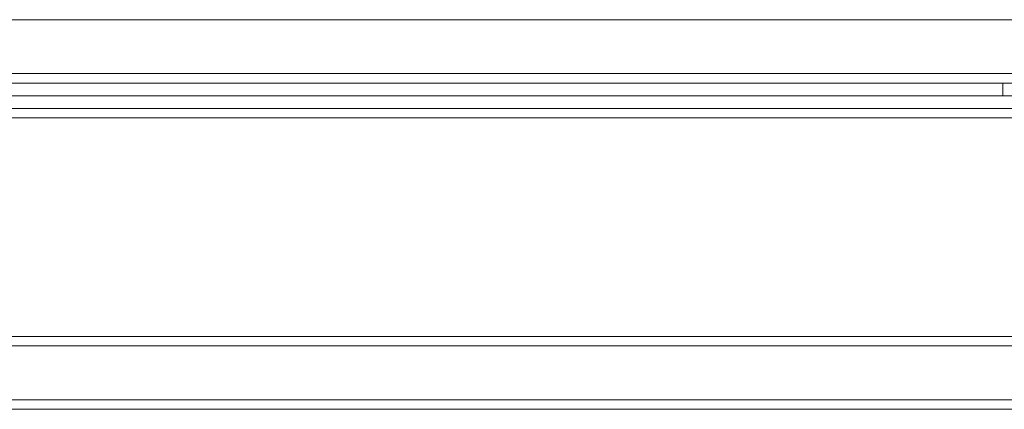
# Model space of a CAD drawing. Header units: millimetres. Extents: x -4395 to 65662, y -65530 to 6847.
# Tile 94 of 256: x 1839 to 2150, y -51812 to -51689. Entities that reach past the tile are written whole.
import ezdxf

# ---------------------------------------------------------------- set-up
doc = ezdxf.new("R2010")
doc.units = ezdxf.units.MM
doc.layers.add('R33_DET_lateral_C05', color=7, linetype='Continuous', lineweight=0)

msp = doc.modelspace()

# ---------------------------------------------------------------- linework, layer by layer
at = {"layer": 'R33_DET_lateral_C05'}
for p, q in [((360, -51689), (2740, -51689)), ((300, -51706), (2800, -51706)), ((360, -51706), (2740, -51706)), ((1847.378, -51706), (1847.389, -51706)), ((1847.389, -51706), (1847.406, -51706)), ((1847.406, -51706), (1847.43, -51706)), ((1847.43, -51706), (1847.46, -51706)), ((1847.46, -51706), (1847.497, -51706)), ((1847.497, -51706), (1847.541, -51706)), ((1847.541, -51706), (1847.591, -51706)), ((1847.591, -51706), (1847.647, -51706)), ((1847.647, -51706), (1847.71, -51706)), ((1847.71, -51706), (1847.778, -51706)), ((1847.778, -51706), (1847.853, -51706)), ((1847.853, -51706), (1847.933, -51706)), ((1847.933, -51706), (1848.018, -51706)), ((1848.018, -51706), (1848.109, -51706)), ((1848.109, -51706), (1848.205, -51706)), ((1848.205, -51706), (1848.305, -51706)), ((1848.305, -51706), (1848.41, -51706)), ((1848.41, -51706), (1848.52, -51706)), ((1848.52, -51706), (1848.633, -51706)), ((1848.633, -51706), (1848.75, -51706)), ((1848.75, -51706), (1848.87, -51706)), ((1848.87, -51706), (1848.994, -51706)), ((1848.994, -51706), (1849.12, -51706)), ((1849.12, -51706), (1849.249, -51706)), ((1849.249, -51706), (1849.38, -51706)), ((1849.38, -51706), (1849.513, -51706)), ((1849.513, -51706), (1849.647, -51706)), ((1849.647, -51706), (1849.783, -51706)), ((1849.783, -51706), (1849.919, -51706)), ((1849.919, -51706), (1850.056, -51706)), ((1850.056, -51706), (1850.194, -51706)), ((1850.194, -51706), (1850.331, -51706)), ((1850.331, -51706), (1850.467, -51706)), ((1850.467, -51706), (1850.603, -51706)), ((1850.603, -51706), (1850.737, -51706)), ((1850.737, -51706), (1850.87, -51706)), ((1850.87, -51706), (1851.001, -51706)), ((1851.001, -51706), (1851.13, -51706)), ((1851.13, -51706), (1851.256, -51706)), ((1851.256, -51706), (1851.38, -51706)), ((1851.38, -51706), (1851.5, -51706)), ((1851.5, -51706), (1851.617, -51706)), ((1851.617, -51706), (1851.73, -51706)), ((1851.73, -51706), (1851.84, -51706)), ((1851.84, -51706), (1851.945, -51706)), ((1851.945, -51706), (1852.045, -51706)), ((1852.045, -51706), (1852.141, -51706)), ((1852.141, -51706), (1852.232, -51706)), ((1852.232, -51706), (1852.317, -51706)), ((1852.317, -51706), (1852.397, -51706)), ((1852.397, -51706), (1852.472, -51706)), ((1852.472, -51706), (1852.54, -51706)), ((1852.54, -51706), (1852.603, -51706)), ((1852.603, -51706), (1852.659, -51706)), ((1852.659, -51706), (1852.709, -51706)), ((1852.709, -51706), (1852.753, -51706)), ((1852.753, -51706), (1852.79, -51706)), ((1852.79, -51706), (1852.82, -51706)), ((1852.82, -51706), (1852.844, -51706)), ((1852.844, -51706), (1852.861, -51706)), ((1852.861, -51706), (1852.872, -51706)), ((2117.003, -51706), (2117.014, -51706)), ((2117.014, -51706), (2117.031, -51706)), ((2117.031, -51706), (2117.055, -51706)), ((2117.055, -51706), (2117.085, -51706)), ((2117.085, -51706), (2117.122, -51706)), ((2117.122, -51706), (2117.166, -51706)), ((2117.166, -51706), (2117.216, -51706)), ((2117.216, -51706), (2117.272, -51706)), ((2117.272, -51706), (2117.335, -51706)), ((2117.335, -51706), (2117.403, -51706)), ((2117.403, -51706), (2117.478, -51706)), ((2117.478, -51706), (2117.558, -51706)), ((2117.558, -51706), (2117.643, -51706)), ((2117.643, -51706), (2117.734, -51706)), ((2117.734, -51706), (2117.83, -51706)), ((2117.83, -51706), (2117.93, -51706)), ((2117.93, -51706), (2118.035, -51706)), ((2118.035, -51706), (2118.145, -51706)), ((2118.145, -51706), (2118.258, -51706)), ((2118.258, -51706), (2118.375, -51706)), ((2118.375, -51706), (2118.495, -51706)), ((2118.495, -51706), (2118.619, -51706)), ((2118.619, -51706), (2118.745, -51706)), ((2118.745, -51706), (2118.874, -51706)), ((2118.874, -51706), (2119.005, -51706)), ((2119.005, -51706), (2119.138, -51706)), ((2119.138, -51706), (2119.272, -51706)), ((2119.272, -51706), (2119.408, -51706)), ((2119.408, -51706), (2119.544, -51706)), ((2119.544, -51706), (2119.681, -51706)), ((2119.681, -51706), (2119.819, -51706)), ((2119.819, -51706), (2119.956, -51706)), ((2119.956, -51706), (2120.092, -51706)), ((2120.092, -51706), (2120.228, -51706)), ((2120.228, -51706), (2120.362, -51706)), ((2120.362, -51706), (2120.495, -51706)), ((2120.495, -51706), (2120.626, -51706)), ((2120.626, -51706), (2120.755, -51706)), ((2120.755, -51706), (2120.881, -51706)), ((2120.881, -51706), (2121.005, -51706)), ((2121.005, -51706), (2121.125, -51706)), ((2121.125, -51706), (2121.242, -51706)), ((2121.242, -51706), (2121.355, -51706)), ((2121.355, -51706), (2121.465, -51706)), ((2121.465, -51706), (2121.57, -51706)), ((2121.57, -51706), (2121.67, -51706)), ((2121.67, -51706), (2121.766, -51706)), ((2121.766, -51706), (2121.857, -51706)), ((2121.857, -51706), (2121.942, -51706)), ((2121.942, -51706), (2122.022, -51706)), ((2122.022, -51706), (2122.097, -51706)), ((2122.097, -51706), (2122.165, -51706)), ((2122.165, -51706), (2122.228, -51706)), ((2122.228, -51706), (2122.284, -51706)), ((2122.284, -51706), (2122.334, -51706)), ((2122.334, -51706), (2122.378, -51706)), ((2122.378, -51706), (2122.415, -51706)), ((2122.415, -51706), (2122.445, -51706)), ((2122.445, -51706), (2122.469, -51706)), ((2122.469, -51706), (2122.486, -51706)), ((2122.486, -51706), (2122.497, -51706)), ((300, -51709), (2800, -51709)), ((360, -51709), (2740, -51709)), ((1550.5, -51709), (2149.75, -51709)), ((1847.129, -51709), (1847.14, -51709)), ((1847.14, -51709), (1847.159, -51709)), ((1847.159, -51709), (1847.184, -51709)), ((1847.184, -51709), (1847.218, -51709)), ((1847.218, -51709), (1847.258, -51709)), ((1847.258, -51709), (1847.306, -51709)), ((1847.306, -51709), (1847.361, -51709)), ((1847.361, -51709), (1847.422, -51709)), ((1847.378, -51709), (1847.389, -51709)), ((1847.389, -51709), (1847.406, -51709)), ((1847.406, -51709), (1847.43, -51709)), ((1847.422, -51709), (1847.49, -51709)), ((1847.43, -51709), (1847.46, -51709)), ((1847.46, -51709), (1847.497, -51709)), ((1847.49, -51709), (1847.565, -51709)), ((1847.497, -51709), (1847.541, -51709)), ((1847.541, -51709), (1847.591, -51709)), ((1847.565, -51709), (1847.646, -51709)), ((1847.591, -51709), (1847.647, -51709)), ((1847.646, -51709), (1847.734, -51709)), ((1847.647, -51709), (1847.71, -51709)), ((1847.71, -51709), (1847.778, -51709)), ((1847.734, -51709), (1847.827, -51709)), ((1847.778, -51709), (1847.853, -51709)), ((1847.827, -51709), (1847.926, -51709)), ((1847.853, -51709), (1847.933, -51709)), ((1847.926, -51709), (1848.03, -51709)), ((1847.933, -51709), (1848.018, -51709)), ((1848.018, -51709), (1848.109, -51709)), ((1848.03, -51709), (1848.14, -51709)), ((1848.109, -51709), (1848.205, -51709)), ((1848.14, -51709), (1848.255, -51709)), ((1848.205, -51709), (1848.305, -51709)), ((1848.255, -51709), (1848.374, -51709)), ((1848.305, -51709), (1848.41, -51709)), ((1848.374, -51709), (1848.497, -51709)), ((1848.41, -51709), (1848.52, -51709)), ((1848.497, -51709), (1848.625, -51709)), ((1848.52, -51709), (1848.633, -51709)), ((1848.625, -51709), (1848.756, -51709)), ((1848.633, -51709), (1848.75, -51709)), ((1848.75, -51709), (1848.87, -51709)), ((1848.756, -51709), (1848.891, -51709)), ((1848.87, -51709), (1848.994, -51709)), ((1848.891, -51709), (1849.029, -51709)), ((1848.994, -51709), (1849.12, -51709)), ((1849.029, -51709), (1849.17, -51709)), ((1849.12, -51709), (1849.249, -51709)), ((1849.17, -51709), (1849.312, -51709)), ((1849.249, -51709), (1849.38, -51709)), ((1849.312, -51709), (1849.457, -51709)), ((1849.38, -51709), (1849.513, -51709)), ((1849.457, -51709), (1849.604, -51709)), ((1849.513, -51709), (1849.647, -51709)), ((1849.604, -51709), (1849.752, -51709)), ((1849.647, -51709), (1849.783, -51709)), ((1849.752, -51709), (1849.901, -51709)), ((1849.783, -51709), (1849.919, -51709)), ((1849.901, -51709), (1850.05, -51709)), ((1849.919, -51709), (1850.056, -51709)), ((1850.05, -51709), (1850.2, -51709)), ((1850.056, -51709), (1850.194, -51709)), ((1850.194, -51709), (1850.331, -51709)), ((1850.2, -51709), (1850.349, -51709)), ((1850.331, -51709), (1850.467, -51709)), ((1850.349, -51709), (1850.498, -51709)), ((1850.467, -51709), (1850.603, -51709)), ((1850.498, -51709), (1850.646, -51709)), ((1850.603, -51709), (1850.737, -51709)), ((1850.646, -51709), (1850.793, -51709)), ((1850.737, -51709), (1850.87, -51709)), ((1850.793, -51709), (1850.938, -51709)), ((1850.87, -51709), (1851.001, -51709)), ((1850.938, -51709), (1851.08, -51709)), ((1851.001, -51709), (1851.13, -51709)), ((1851.08, -51709), (1851.221, -51709)), ((1851.13, -51709), (1851.256, -51709)), ((1851.221, -51709), (1851.359, -51709)), ((1851.256, -51709), (1851.38, -51709)), ((1851.359, -51709), (1851.494, -51709)), ((1851.38, -51709), (1851.5, -51709)), ((1851.494, -51709), (1851.625, -51709)), ((1851.5, -51709), (1851.617, -51709)), ((1851.617, -51709), (1851.73, -51709)), ((1851.625, -51709), (1851.753, -51709)), ((1851.73, -51709), (1851.84, -51709)), ((1851.753, -51709), (1851.876, -51709)), ((1851.84, -51709), (1851.945, -51709)), ((1851.876, -51709), (1851.995, -51709)), ((1851.945, -51709), (1852.045, -51709)), ((1851.995, -51709), (1852.11, -51709)), ((1852.045, -51709), (1852.141, -51709)), ((1852.11, -51709), (1852.22, -51709)), ((1852.141, -51709), (1852.232, -51709)), ((1852.22, -51709), (1852.324, -51709)), ((1852.232, -51709), (1852.317, -51709)), ((1852.317, -51709), (1852.397, -51709)), ((1852.324, -51709), (1852.423, -51709)), ((1852.397, -51709), (1852.472, -51709)), ((1852.423, -51709), (1852.516, -51709)), ((1852.472, -51709), (1852.54, -51709)), ((1852.516, -51709), (1852.604, -51709)), ((1852.54, -51709), (1852.603, -51709)), ((1852.603, -51709), (1852.659, -51709)), ((1852.604, -51709), (1852.685, -51709)), ((1852.659, -51709), (1852.709, -51709)), ((1852.685, -51709), (1852.76, -51709)), ((1852.709, -51709), (1852.753, -51709)), ((1852.753, -51709), (1852.79, -51709)), ((1852.76, -51709), (1852.828, -51709)), ((1852.79, -51709), (1852.82, -51709)), ((1852.82, -51709), (1852.844, -51709)), ((1852.828, -51709), (1852.889, -51709)), ((1852.844, -51709), (1852.861, -51709)), ((1852.861, -51709), (1852.872, -51709)), ((1852.889, -51709), (1852.944, -51709)), ((1852.944, -51709), (1852.992, -51709)), ((1852.992, -51709), (1853.032, -51709)), ((1853.032, -51709), (1853.066, -51709)), ((1853.066, -51709), (1853.091, -51709)), ((1853.091, -51709), (1853.11, -51709)), ((1853.11, -51709), (1853.121, -51709)), ((2112.758, -51709), (2112.773, -51709)), ((2112.773, -51709), (2112.796, -51709)), ((2112.796, -51709), (2112.825, -51709)), ((2112.825, -51709), (2112.862, -51709)), ((2112.862, -51709), (2112.906, -51709)), ((2112.906, -51709), (2112.957, -51709)), ((2112.957, -51709), (2113.015, -51709)), ((2113.015, -51709), (2113.08, -51709)), ((2113.08, -51709), (2113.152, -51709)), ((2113.152, -51709), (2113.23, -51709)), ((2113.23, -51709), (2113.314, -51709)), ((2113.314, -51709), (2113.405, -51709)), ((2113.405, -51709), (2113.501, -51709)), ((2113.501, -51709), (2113.602, -51709)), ((2113.602, -51709), (2113.709, -51709)), ((2113.709, -51709), (2113.822, -51709)), ((2113.822, -51709), (2113.939, -51709)), ((2113.939, -51709), (2114.06, -51709)), ((2114.06, -51709), (2114.186, -51709)), ((2114.186, -51709), (2114.315, -51709)), ((2114.315, -51709), (2114.448, -51709)), ((2114.448, -51709), (2114.585, -51709)), ((2114.585, -51709), (2114.724, -51709)), ((2114.631, -51709), (2114.644, -51709)), ((2114.654, -51709), (2114.637, -51709)), ((2114.644, -51709), (2114.664, -51709)), ((2114.678, -51709), (2114.654, -51709)), ((2114.664, -51709), (2114.692, -51709)), ((2114.709, -51709), (2114.678, -51709)), ((2114.692, -51709), (2114.727, -51709)), ((2114.748, -51709), (2114.709, -51709)), ((2114.724, -51709), (2114.866, -51709)), ((2114.727, -51709), (2114.769, -51709)), ((2114.794, -51709), (2114.748, -51709)), ((2114.769, -51709), (2114.818, -51709)), ((2114.847, -51709), (2114.794, -51709)), ((2114.818, -51709), (2114.874, -51709)), ((2114.907, -51709), (2114.847, -51709)), ((2114.866, -51709), (2115.01, -51709)), ((2114.874, -51709), (2114.937, -51709)), ((2114.974, -51709), (2114.907, -51709)), ((2114.937, -51709), (2115.007, -51709)), ((2115.047, -51709), (2114.974, -51709)), ((2115.083, -51709), (2115.007, -51709)), ((2115.01, -51709), (2115.156, -51709)), ((2115.127, -51709), (2115.047, -51709)), ((2119.333, -51709), (2115.083, -51709)), ((2115.213, -51709), (2115.127, -51709)), ((2115.156, -51709), (2115.303, -51709)), ((2115.305, -51709), (2115.213, -51709)), ((2115.303, -51709), (2115.451, -51709)), ((2115.403, -51709), (2115.305, -51709)), ((2115.506, -51709), (2115.403, -51709)), ((2115.451, -51709), (2115.6, -51709)), ((2115.614, -51709), (2115.506, -51709)), ((2115.75, -51709), (2115.6, -51709)), ((2115.728, -51709), (2115.614, -51709)), ((2115.846, -51709), (2115.728, -51709)), ((2123.75, -51709), (2115.75, -51709)), ((2115.968, -51709), (2115.846, -51709)), ((2116.095, -51709), (2115.968, -51709)), ((2116.226, -51709), (2116.095, -51709)), ((2116.36, -51709), (2116.226, -51709)), ((2116.497, -51709), (2116.36, -51709)), ((2116.637, -51709), (2116.497, -51709)), ((2116.779, -51709), (2116.637, -51709)), ((2116.924, -51709), (2116.779, -51709)), ((2117.07, -51709), (2116.924, -51709)), ((2117.003, -51709), (2117.014, -51709)), ((2117.014, -51709), (2117.031, -51709)), ((2117.031, -51709), (2117.055, -51709)), ((2117.055, -51709), (2117.085, -51709)), ((2117.218, -51709), (2117.07, -51709)), ((2117.085, -51709), (2117.122, -51709)), ((2117.122, -51709), (2117.166, -51709)), ((2117.166, -51709), (2117.216, -51709)), ((2117.216, -51709), (2117.272, -51709)), ((2117.366, -51709), (2117.218, -51709)), ((2117.272, -51709), (2117.335, -51709)), ((2117.335, -51709), (2117.403, -51709)), ((2117.516, -51709), (2117.366, -51709)), ((2117.403, -51709), (2117.478, -51709)), ((2117.478, -51709), (2117.558, -51709)), ((2117.665, -51709), (2117.516, -51709)), ((2117.558, -51709), (2117.643, -51709)), ((2117.643, -51709), (2117.734, -51709)), ((2117.815, -51709), (2117.665, -51709)), ((2117.734, -51709), (2117.83, -51709)), ((2117.964, -51709), (2117.815, -51709)), ((2117.83, -51709), (2117.93, -51709)), ((2117.93, -51709), (2118.035, -51709)), ((2118.112, -51709), (2117.964, -51709)), ((2118.035, -51709), (2118.145, -51709)), ((2118.259, -51709), (2118.112, -51709)), ((2118.145, -51709), (2118.258, -51709)), ((2118.258, -51709), (2118.375, -51709)), ((2118.404, -51709), (2118.259, -51709)), ((2118.375, -51709), (2118.495, -51709)), ((2118.548, -51709), (2118.404, -51709)), ((2118.495, -51709), (2118.619, -51709)), ((2118.689, -51709), (2118.548, -51709)), ((2118.619, -51709), (2118.745, -51709)), ((2118.827, -51709), (2118.689, -51709)), ((2118.745, -51709), (2118.874, -51709)), ((2118.963, -51709), (2118.827, -51709)), ((2118.874, -51709), (2119.005, -51709)), ((2119.095, -51709), (2118.963, -51709)), ((2119.005, -51709), (2119.138, -51709)), ((2119.224, -51709), (2119.095, -51709)), ((2119.138, -51709), (2119.272, -51709)), ((2119.348, -51709), (2119.224, -51709)), ((2119.272, -51709), (2119.408, -51709)), ((2119.333, -51709), (2119.416, -51709)), ((2119.468, -51709), (2119.348, -51709)), ((2119.408, -51709), (2119.544, -51709)), ((2119.416, -51709), (2119.504, -51709)), ((2119.584, -51709), (2119.468, -51709)), ((2119.504, -51709), (2119.598, -51709)), ((2119.544, -51709), (2119.681, -51709)), ((2119.695, -51709), (2119.584, -51709)), ((2119.598, -51709), (2119.698, -51709)), ((2119.681, -51709), (2119.819, -51709)), ((2119.801, -51709), (2119.695, -51709)), ((2119.698, -51709), (2119.803, -51709)), ((2119.901, -51709), (2119.801, -51709)), ((2119.803, -51709), (2119.913, -51709)), ((2119.819, -51709), (2119.956, -51709)), ((2119.995, -51709), (2119.901, -51709)), ((2119.913, -51709), (2120.028, -51709)), ((2119.956, -51709), (2120.092, -51709)), ((2120.084, -51709), (2119.995, -51709)), ((2120.028, -51709), (2120.148, -51709)), ((2120.167, -51709), (2120.084, -51709)), ((2120.092, -51709), (2120.228, -51709)), ((2120.148, -51709), (2120.271, -51709)), ((2120.167, -51709), (2124.417, -51709)), ((2120.228, -51709), (2120.362, -51709)), ((2120.271, -51709), (2120.399, -51709)), ((2120.362, -51709), (2120.495, -51709)), ((2120.399, -51709), (2120.531, -51709)), ((2120.495, -51709), (2120.626, -51709)), ((2120.531, -51709), (2120.665, -51709)), ((2120.626, -51709), (2120.755, -51709)), ((2120.665, -51709), (2120.803, -51709)), ((2120.755, -51709), (2120.881, -51709)), ((2120.803, -51709), (2120.943, -51709)), ((2120.881, -51709), (2121.005, -51709)), ((2120.943, -51709), (2121.086, -51709)), ((2121.005, -51709), (2121.125, -51709)), ((2121.086, -51709), (2121.231, -51709)), ((2121.125, -51709), (2121.242, -51709)), ((2121.231, -51709), (2121.377, -51709)), ((2121.242, -51709), (2121.355, -51709)), ((2121.355, -51709), (2121.465, -51709)), ((2121.377, -51709), (2121.524, -51709)), ((2121.465, -51709), (2121.57, -51709)), ((2121.524, -51709), (2121.673, -51709)), ((2121.57, -51709), (2121.67, -51709)), ((2121.67, -51709), (2121.766, -51709)), ((2121.673, -51709), (2121.821, -51709)), ((2121.766, -51709), (2121.857, -51709)), ((2121.821, -51709), (2121.97, -51709)), ((2121.857, -51709), (2121.942, -51709)), ((2121.942, -51709), (2122.022, -51709)), ((2121.97, -51709), (2122.119, -51709)), ((2122.022, -51709), (2122.097, -51709)), ((2122.097, -51709), (2122.165, -51709)), ((2122.119, -51709), (2122.267, -51709)), ((2122.165, -51709), (2122.228, -51709)), ((2122.228, -51709), (2122.284, -51709)), ((2122.267, -51709), (2122.414, -51709)), ((2122.284, -51709), (2122.334, -51709)), ((2122.334, -51709), (2122.378, -51709)), ((2122.378, -51709), (2122.415, -51709)), ((2122.414, -51709), (2122.56, -51709)), ((2122.415, -51709), (2122.445, -51709)), ((2122.445, -51709), (2122.469, -51709)), ((2122.469, -51709), (2122.486, -51709)), ((2122.486, -51709), (2122.497, -51709)), ((2122.56, -51709), (2122.704, -51709)), ((2122.704, -51709), (2122.846, -51709)), ((2122.846, -51709), (2122.986, -51709)), ((2122.986, -51709), (2123.123, -51709)), ((2123.123, -51709), (2123.257, -51709)), ((2123.257, -51709), (2123.387, -51709)), ((2123.387, -51709), (2123.514, -51709)), ((2123.514, -51709), (2123.636, -51709)), ((2123.636, -51709), (2123.755, -51709)), ((2123.75, -51709), (2123.897, -51709)), ((2123.755, -51709), (2123.868, -51709)), ((2123.868, -51709), (2123.977, -51709)), ((2123.897, -51709), (2124.044, -51709)), ((2123.977, -51709), (2124.081, -51709)), ((2124.044, -51709), (2124.19, -51709)), ((2124.081, -51709), (2124.179, -51709)), ((2124.179, -51709), (2124.272, -51709)), ((2124.19, -51709), (2124.335, -51709)), ((2124.272, -51709), (2124.358, -51709)), ((2124.335, -51709), (2124.479, -51709)), ((2124.358, -51709), (2124.439, -51709)), ((2124.417, -51709), (2124.488, -51709)), ((2124.439, -51709), (2124.513, -51709)), ((2124.479, -51709), (2124.621, -51709)), ((2124.554, -51709), (2124.488, -51709)), ((2124.513, -51709), (2124.58, -51709)), ((2124.614, -51709), (2124.554, -51709)), ((2124.58, -51709), (2124.641, -51709)), ((2124.668, -51709), (2124.614, -51709)), ((2124.621, -51709), (2124.761, -51709)), ((2124.641, -51709), (2124.696, -51709)), ((2124.716, -51709), (2124.668, -51709)), ((2124.696, -51709), (2124.743, -51709)), ((2124.758, -51709), (2124.716, -51709)), ((2124.743, -51709), (2124.783, -51709)), ((2124.794, -51709), (2124.758, -51709)), ((2124.761, -51709), (2124.898, -51709)), ((2124.783, -51709), (2124.816, -51709)), ((2124.823, -51709), (2124.794, -51709)), ((2124.816, -51709), (2124.842, -51709)), ((2124.846, -51709), (2124.823, -51709)), ((2124.862, -51709), (2124.846, -51709)), ((2124.86, -51709), (2124.871, -51709)), ((2124.898, -51709), (2125.033, -51709)), ((2125.033, -51709), (2125.164, -51709)), ((2125.164, -51709), (2125.292, -51709)), ((2125.292, -51709), (2125.417, -51709)), ((2125.417, -51709), (2125.537, -51709)), ((2125.537, -51709), (2125.653, -51709)), ((2125.765, -51709), (2125.653, -51709)), ((2125.871, -51709), (2125.765, -51709)), ((2125.973, -51709), (2125.871, -51709)), ((2126.069, -51709), (2125.973, -51709)), ((2126.16, -51709), (2126.069, -51709)), ((2126.244, -51709), (2126.16, -51709)), ((2126.323, -51709), (2126.244, -51709)), ((2126.396, -51709), (2126.323, -51709)), ((2126.462, -51709), (2126.396, -51709)), ((2126.522, -51709), (2126.462, -51709)), ((2126.575, -51709), (2126.522, -51709)), ((2126.621, -51709), (2126.575, -51709)), ((2126.66, -51709), (2126.621, -51709)), ((2126.692, -51709), (2126.66, -51709)), ((2126.718, -51709), (2126.692, -51709)), ((2126.736, -51709), (2126.718, -51709)), ((2126.746, -51709), (2126.736, -51709)), ((2149.75, -51713), (2149.75, -51709)), ((350, -51713), (2750, -51713)), ((1550.5, -51713), (2149.75, -51713)), ((1847.129, -51713), (1847.14, -51713)), ((1847.14, -51713), (1847.159, -51713)), ((1847.159, -51713), (1847.184, -51713)), ((1847.184, -51713), (1847.218, -51713)), ((1847.218, -51713), (1847.258, -51713)), ((1847.258, -51713), (1847.306, -51713)), ((1847.306, -51713), (1847.361, -51713)), ((1847.361, -51713), (1847.422, -51713)), ((1847.378, -51713), (1847.389, -51713)), ((1847.389, -51713), (1847.406, -51713)), ((1847.406, -51713), (1847.43, -51713)), ((1847.422, -51713), (1847.49, -51713)), ((1847.43, -51713), (1847.46, -51713)), ((1847.46, -51713), (1847.497, -51713)), ((1847.49, -51713), (1847.565, -51713)), ((1847.497, -51713), (1847.541, -51713)), ((1847.541, -51713), (1847.591, -51713)), ((1847.565, -51713), (1847.646, -51713)), ((1847.591, -51713), (1847.647, -51713)), ((1847.646, -51713), (1847.734, -51713)), ((1847.647, -51713), (1847.71, -51713)), ((1847.71, -51713), (1847.778, -51713)), ((1847.734, -51713), (1847.827, -51713)), ((1847.778, -51713), (1847.853, -51713)), ((1847.827, -51713), (1847.926, -51713)), ((1847.853, -51713), (1847.933, -51713)), ((1847.926, -51713), (1848.03, -51713)), ((1847.933, -51713), (1848.018, -51713)), ((1848.018, -51713), (1848.109, -51713)), ((1848.03, -51713), (1848.14, -51713)), ((1848.109, -51713), (1848.205, -51713)), ((1848.14, -51713), (1848.255, -51713)), ((1848.205, -51713), (1848.305, -51713)), ((1848.255, -51713), (1848.374, -51713)), ((1848.305, -51713), (1848.41, -51713)), ((1848.374, -51713), (1848.497, -51713)), ((1848.41, -51713), (1848.52, -51713)), ((1848.497, -51713), (1848.625, -51713)), ((1848.52, -51713), (1848.633, -51713)), ((1848.625, -51713), (1848.756, -51713)), ((1848.633, -51713), (1848.75, -51713)), ((1848.75, -51713), (1848.87, -51713)), ((1848.756, -51713), (1848.891, -51713)), ((1848.87, -51713), (1848.994, -51713)), ((1848.891, -51713), (1849.029, -51713)), ((1848.994, -51713), (1849.12, -51713)), ((1849.029, -51713), (1849.17, -51713)), ((1849.12, -51713), (1849.249, -51713)), ((1849.17, -51713), (1849.312, -51713)), ((1849.249, -51713), (1849.38, -51713)), ((1849.312, -51713), (1849.457, -51713)), ((1849.38, -51713), (1849.513, -51713)), ((1849.457, -51713), (1849.604, -51713)), ((1849.513, -51713), (1849.647, -51713)), ((1849.604, -51713), (1849.752, -51713)), ((1849.647, -51713), (1849.783, -51713)), ((1849.752, -51713), (1849.901, -51713)), ((1849.783, -51713), (1849.919, -51713)), ((1849.901, -51713), (1850.05, -51713)), ((1849.919, -51713), (1850.056, -51713)), ((1850.05, -51713), (1850.2, -51713)), ((1850.056, -51713), (1850.194, -51713)), ((1850.194, -51713), (1850.331, -51713)), ((1850.2, -51713), (1850.349, -51713)), ((1850.331, -51713), (1850.467, -51713)), ((1850.349, -51713), (1850.498, -51713)), ((1850.467, -51713), (1850.603, -51713)), ((1850.498, -51713), (1850.646, -51713)), ((1850.603, -51713), (1850.737, -51713)), ((1850.646, -51713), (1850.793, -51713)), ((1850.737, -51713), (1850.87, -51713)), ((1850.793, -51713), (1850.938, -51713)), ((1850.87, -51713), (1851.001, -51713)), ((1850.938, -51713), (1851.08, -51713)), ((1851.001, -51713), (1851.13, -51713)), ((1851.08, -51713), (1851.221, -51713)), ((1851.13, -51713), (1851.256, -51713)), ((1851.221, -51713), (1851.359, -51713)), ((1851.256, -51713), (1851.38, -51713)), ((1851.359, -51713), (1851.494, -51713)), ((1851.38, -51713), (1851.5, -51713)), ((1851.494, -51713), (1851.625, -51713)), ((1851.5, -51713), (1851.617, -51713)), ((1851.617, -51713), (1851.73, -51713)), ((1851.625, -51713), (1851.753, -51713)), ((1851.73, -51713), (1851.84, -51713)), ((1851.753, -51713), (1851.876, -51713)), ((1851.84, -51713), (1851.945, -51713)), ((1851.876, -51713), (1851.995, -51713)), ((1851.945, -51713), (1852.045, -51713)), ((1851.995, -51713), (1852.11, -51713)), ((1852.045, -51713), (1852.141, -51713)), ((1852.11, -51713), (1852.22, -51713)), ((1852.141, -51713), (1852.232, -51713)), ((1852.22, -51713), (1852.324, -51713)), ((1852.232, -51713), (1852.317, -51713)), ((1852.317, -51713), (1852.397, -51713)), ((1852.324, -51713), (1852.423, -51713)), ((1852.397, -51713), (1852.472, -51713)), ((1852.423, -51713), (1852.516, -51713)), ((1852.472, -51713), (1852.54, -51713)), ((1852.516, -51713), (1852.604, -51713)), ((1852.54, -51713), (1852.603, -51713)), ((1852.603, -51713), (1852.659, -51713)), ((1852.604, -51713), (1852.685, -51713)), ((1852.659, -51713), (1852.709, -51713)), ((1852.685, -51713), (1852.76, -51713)), ((1852.709, -51713), (1852.753, -51713)), ((1852.753, -51713), (1852.79, -51713)), ((1852.76, -51713), (1852.828, -51713)), ((1852.79, -51713), (1852.82, -51713)), ((1852.82, -51713), (1852.844, -51713)), ((1852.828, -51713), (1852.889, -51713)), ((1852.844, -51713), (1852.861, -51713)), ((1852.861, -51713), (1852.872, -51713)), ((1852.889, -51713), (1852.944, -51713)), ((1852.944, -51713), (1852.992, -51713)), ((1852.992, -51713), (1853.032, -51713)), ((1853.032, -51713), (1853.066, -51713)), ((1853.066, -51713), (1853.091, -51713)), ((1853.091, -51713), (1853.11, -51713)), ((1853.11, -51713), (1853.121, -51713)), ((2112.758, -51713), (2112.773, -51713)), ((2112.773, -51713), (2112.796, -51713)), ((2112.796, -51713), (2112.825, -51713)), ((2112.825, -51713), (2112.862, -51713)), ((2112.862, -51713), (2112.906, -51713)), ((2112.906, -51713), (2112.957, -51713)), ((2112.957, -51713), (2113.015, -51713)), ((2113.015, -51713), (2113.08, -51713)), ((2113.08, -51713), (2113.152, -51713)), ((2113.152, -51713), (2113.23, -51713)), ((2113.23, -51713), (2113.314, -51713)), ((2113.314, -51713), (2113.405, -51713)), ((2113.405, -51713), (2113.501, -51713)), ((2113.501, -51713), (2113.602, -51713)), ((2113.602, -51713), (2113.709, -51713)), ((2113.709, -51713), (2113.822, -51713)), ((2113.822, -51713), (2113.939, -51713)), ((2113.939, -51713), (2114.06, -51713)), ((2114.06, -51713), (2114.186, -51713)), ((2114.186, -51713), (2114.315, -51713)), ((2114.315, -51713), (2114.448, -51713)), ((2114.448, -51713), (2114.585, -51713)), ((2114.585, -51713), (2114.724, -51713)), ((2114.631, -51713), (2114.644, -51713)), ((2114.654, -51713), (2114.637, -51713)), ((2114.644, -51713), (2114.664, -51713)), ((2114.678, -51713), (2114.654, -51713)), ((2114.664, -51713), (2114.692, -51713)), ((2114.709, -51713), (2114.678, -51713)), ((2114.692, -51713), (2114.727, -51713)), ((2114.748, -51713), (2114.709, -51713)), ((2114.724, -51713), (2114.866, -51713)), ((2114.727, -51713), (2114.769, -51713)), ((2114.794, -51713), (2114.748, -51713)), ((2114.769, -51713), (2114.818, -51713)), ((2114.847, -51713), (2114.794, -51713)), ((2114.818, -51713), (2114.874, -51713)), ((2114.907, -51713), (2114.847, -51713)), ((2114.866, -51713), (2115.01, -51713)), ((2114.874, -51713), (2114.937, -51713)), ((2114.974, -51713), (2114.907, -51713)), ((2114.937, -51713), (2115.007, -51713)), ((2115.047, -51713), (2114.974, -51713)), ((2115.083, -51713), (2115.007, -51713)), ((2115.01, -51713), (2115.156, -51713)), ((2115.127, -51713), (2115.047, -51713)), ((2119.333, -51713), (2115.083, -51713)), ((2115.213, -51713), (2115.127, -51713)), ((2115.156, -51713), (2115.303, -51713)), ((2115.305, -51713), (2115.213, -51713)), ((2115.303, -51713), (2115.451, -51713)), ((2115.403, -51713), (2115.305, -51713)), ((2115.506, -51713), (2115.403, -51713)), ((2115.451, -51713), (2115.6, -51713)), ((2115.614, -51713), (2115.506, -51713)), ((2115.75, -51713), (2115.6, -51713)), ((2115.728, -51713), (2115.614, -51713)), ((2115.846, -51713), (2115.728, -51713)), ((2123.75, -51713), (2115.75, -51713)), ((2115.968, -51713), (2115.846, -51713)), ((2116.095, -51713), (2115.968, -51713)), ((2116.226, -51713), (2116.095, -51713)), ((2116.36, -51713), (2116.226, -51713)), ((2116.497, -51713), (2116.36, -51713)), ((2116.637, -51713), (2116.497, -51713)), ((2116.779, -51713), (2116.637, -51713)), ((2116.924, -51713), (2116.779, -51713)), ((2117.07, -51713), (2116.924, -51713)), ((2117.003, -51713), (2117.014, -51713)), ((2117.014, -51713), (2117.031, -51713)), ((2117.031, -51713), (2117.055, -51713)), ((2117.055, -51713), (2117.085, -51713)), ((2117.218, -51713), (2117.07, -51713)), ((2117.085, -51713), (2117.122, -51713)), ((2117.122, -51713), (2117.166, -51713)), ((2117.166, -51713), (2117.216, -51713)), ((2117.216, -51713), (2117.272, -51713)), ((2117.366, -51713), (2117.218, -51713)), ((2117.272, -51713), (2117.335, -51713)), ((2117.335, -51713), (2117.403, -51713)), ((2117.516, -51713), (2117.366, -51713)), ((2117.403, -51713), (2117.478, -51713)), ((2117.478, -51713), (2117.558, -51713)), ((2117.665, -51713), (2117.516, -51713)), ((2117.558, -51713), (2117.643, -51713)), ((2117.643, -51713), (2117.734, -51713)), ((2117.815, -51713), (2117.665, -51713)), ((2117.734, -51713), (2117.83, -51713)), ((2117.964, -51713), (2117.815, -51713)), ((2117.83, -51713), (2117.93, -51713)), ((2117.93, -51713), (2118.035, -51713)), ((2118.112, -51713), (2117.964, -51713)), ((2118.035, -51713), (2118.145, -51713)), ((2118.259, -51713), (2118.112, -51713)), ((2118.145, -51713), (2118.258, -51713)), ((2118.258, -51713), (2118.375, -51713)), ((2118.404, -51713), (2118.259, -51713)), ((2118.375, -51713), (2118.495, -51713)), ((2118.548, -51713), (2118.404, -51713)), ((2118.495, -51713), (2118.619, -51713)), ((2118.689, -51713), (2118.548, -51713)), ((2118.619, -51713), (2118.745, -51713)), ((2118.827, -51713), (2118.689, -51713)), ((2118.745, -51713), (2118.874, -51713)), ((2118.963, -51713), (2118.827, -51713)), ((2118.874, -51713), (2119.005, -51713)), ((2119.095, -51713), (2118.963, -51713)), ((2119.005, -51713), (2119.138, -51713)), ((2119.224, -51713), (2119.095, -51713)), ((2119.138, -51713), (2119.272, -51713)), ((2119.348, -51713), (2119.224, -51713)), ((2119.272, -51713), (2119.408, -51713)), ((2119.333, -51713), (2119.416, -51713)), ((2119.468, -51713), (2119.348, -51713)), ((2119.408, -51713), (2119.544, -51713)), ((2119.416, -51713), (2119.504, -51713)), ((2119.584, -51713), (2119.468, -51713)), ((2119.504, -51713), (2119.598, -51713)), ((2119.544, -51713), (2119.681, -51713)), ((2119.695, -51713), (2119.584, -51713)), ((2119.598, -51713), (2119.698, -51713)), ((2119.819, -51713), (2119.681, -51713)), ((2119.801, -51713), (2119.695, -51713)), ((2119.698, -51713), (2119.803, -51713)), ((2119.901, -51713), (2119.801, -51713)), ((2119.803, -51713), (2119.913, -51713)), ((2119.819, -51713), (2119.956, -51713)), ((2119.995, -51713), (2119.901, -51713)), ((2119.913, -51713), (2120.028, -51713)), ((2119.956, -51713), (2120.092, -51713)), ((2120.084, -51713), (2119.995, -51713)), ((2120.028, -51713), (2120.148, -51713)), ((2120.167, -51713), (2120.084, -51713)), ((2120.092, -51713), (2120.228, -51713)), ((2120.148, -51713), (2120.271, -51713)), ((2120.167, -51713), (2124.417, -51713)), ((2120.228, -51713), (2120.362, -51713)), ((2120.271, -51713), (2120.399, -51713)), ((2120.362, -51713), (2120.495, -51713)), ((2120.399, -51713), (2120.531, -51713)), ((2120.495, -51713), (2120.626, -51713)), ((2120.531, -51713), (2120.665, -51713)), ((2120.626, -51713), (2120.755, -51713)), ((2120.665, -51713), (2120.803, -51713)), ((2120.755, -51713), (2120.881, -51713)), ((2120.803, -51713), (2120.943, -51713)), ((2120.881, -51713), (2121.005, -51713)), ((2120.943, -51713), (2121.086, -51713)), ((2121.005, -51713), (2121.125, -51713)), ((2121.086, -51713), (2121.231, -51713)), ((2121.125, -51713), (2121.242, -51713)), ((2121.231, -51713), (2121.377, -51713)), ((2121.242, -51713), (2121.355, -51713)), ((2121.355, -51713), (2121.465, -51713)), ((2121.377, -51713), (2121.524, -51713)), ((2121.465, -51713), (2121.57, -51713)), ((2121.524, -51713), (2121.673, -51713)), ((2121.57, -51713), (2121.67, -51713)), ((2121.67, -51713), (2121.766, -51713)), ((2121.673, -51713), (2121.821, -51713)), ((2121.766, -51713), (2121.857, -51713)), ((2121.821, -51713), (2121.97, -51713)), ((2121.857, -51713), (2121.942, -51713)), ((2121.942, -51713), (2122.022, -51713)), ((2121.97, -51713), (2122.119, -51713)), ((2122.022, -51713), (2122.097, -51713)), ((2122.097, -51713), (2122.165, -51713)), ((2122.119, -51713), (2122.267, -51713)), ((2122.165, -51713), (2122.228, -51713)), ((2122.228, -51713), (2122.284, -51713)), ((2122.267, -51713), (2122.414, -51713)), ((2122.284, -51713), (2122.334, -51713)), ((2122.334, -51713), (2122.378, -51713)), ((2122.378, -51713), (2122.415, -51713)), ((2122.414, -51713), (2122.56, -51713)), ((2122.415, -51713), (2122.445, -51713)), ((2122.445, -51713), (2122.469, -51713)), ((2122.469, -51713), (2122.486, -51713)), ((2122.486, -51713), (2122.497, -51713)), ((2122.56, -51713), (2122.704, -51713)), ((2122.704, -51713), (2122.846, -51713)), ((2122.846, -51713), (2122.986, -51713)), ((2122.986, -51713), (2123.123, -51713)), ((2123.123, -51713), (2123.257, -51713)), ((2123.257, -51713), (2123.387, -51713)), ((2123.387, -51713), (2123.514, -51713)), ((2123.514, -51713), (2123.636, -51713)), ((2123.636, -51713), (2123.755, -51713)), ((2123.75, -51713), (2123.897, -51713)), ((2123.755, -51713), (2123.868, -51713)), ((2123.868, -51713), (2123.977, -51713)), ((2123.897, -51713), (2124.044, -51713)), ((2123.977, -51713), (2124.081, -51713)), ((2124.044, -51713), (2124.19, -51713)), ((2124.081, -51713), (2124.179, -51713)), ((2124.179, -51713), (2124.272, -51713)), ((2124.19, -51713), (2124.335, -51713)), ((2124.272, -51713), (2124.358, -51713)), ((2124.335, -51713), (2124.479, -51713)), ((2124.358, -51713), (2124.439, -51713)), ((2124.417, -51713), (2124.488, -51713)), ((2124.439, -51713), (2124.513, -51713)), ((2124.479, -51713), (2124.621, -51713)), ((2124.554, -51713), (2124.488, -51713)), ((2124.513, -51713), (2124.58, -51713)), ((2124.614, -51713), (2124.554, -51713)), ((2124.58, -51713), (2124.641, -51713)), ((2124.668, -51713), (2124.614, -51713)), ((2124.621, -51713), (2124.761, -51713)), ((2124.641, -51713), (2124.696, -51713)), ((2124.716, -51713), (2124.668, -51713)), ((2124.696, -51713), (2124.743, -51713)), ((2124.758, -51713), (2124.716, -51713)), ((2124.743, -51713), (2124.783, -51713)), ((2124.794, -51713), (2124.758, -51713)), ((2124.761, -51713), (2124.898, -51713)), ((2124.783, -51713), (2124.816, -51713)), ((2124.823, -51713), (2124.794, -51713)), ((2124.816, -51713), (2124.842, -51713)), ((2124.846, -51713), (2124.823, -51713)), ((2124.862, -51713), (2124.846, -51713)), ((2124.86, -51713), (2124.871, -51713)), ((2124.898, -51713), (2125.033, -51713)), ((2125.033, -51713), (2125.164, -51713)), ((2125.164, -51713), (2125.292, -51713)), ((2125.292, -51713), (2125.417, -51713)), ((2125.417, -51713), (2125.537, -51713)), ((2125.537, -51713), (2125.653, -51713)), ((2125.765, -51713), (2125.653, -51713)), ((2125.871, -51713), (2125.765, -51713)), ((2125.973, -51713), (2125.871, -51713)), ((2126.069, -51713), (2125.973, -51713)), ((2126.16, -51713), (2126.069, -51713)), ((2126.244, -51713), (2126.16, -51713)), ((2126.323, -51713), (2126.244, -51713)), ((2126.396, -51713), (2126.323, -51713)), ((2126.462, -51713), (2126.396, -51713)), ((2126.522, -51713), (2126.462, -51713)), ((2126.575, -51713), (2126.522, -51713)), ((2126.621, -51713), (2126.575, -51713)), ((2126.66, -51713), (2126.621, -51713)), ((2126.692, -51713), (2126.66, -51713)), ((2126.718, -51713), (2126.692, -51713)), ((2126.736, -51713), (2126.718, -51713)), ((2126.746, -51713), (2126.736, -51713)), ((350, -51717), (2750, -51717)), ((360, -51717), (2740, -51717)), ((1847.378, -51717), (1847.389, -51717)), ((1847.389, -51717), (1847.406, -51717)), ((1847.406, -51717), (1847.43, -51717)), ((1847.43, -51717), (1847.46, -51717)), ((1847.46, -51717), (1847.497, -51717)), ((1847.497, -51717), (1847.541, -51717)), ((1847.541, -51717), (1847.591, -51717)), ((1847.591, -51717), (1847.647, -51717)), ((1847.647, -51717), (1847.71, -51717)), ((1847.71, -51717), (1847.778, -51717)), ((1847.778, -51717), (1847.853, -51717)), ((1847.853, -51717), (1847.933, -51717)), ((1847.933, -51717), (1848.018, -51717)), ((1848.018, -51717), (1848.109, -51717)), ((1848.109, -51717), (1848.205, -51717)), ((1848.205, -51717), (1848.305, -51717)), ((1848.305, -51717), (1848.41, -51717)), ((1848.41, -51717), (1848.52, -51717)), ((1848.52, -51717), (1848.633, -51717)), ((1848.633, -51717), (1848.75, -51717)), ((1848.75, -51717), (1848.87, -51717)), ((1848.87, -51717), (1848.994, -51717)), ((1848.994, -51717), (1849.12, -51717)), ((1849.12, -51717), (1849.249, -51717)), ((1849.249, -51717), (1849.38, -51717)), ((1849.38, -51717), (1849.513, -51717)), ((1849.513, -51717), (1849.647, -51717)), ((1849.647, -51717), (1849.783, -51717)), ((1849.783, -51717), (1849.919, -51717)), ((1849.919, -51717), (1850.056, -51717)), ((1850.056, -51717), (1850.194, -51717)), ((1850.194, -51717), (1850.331, -51717)), ((1850.331, -51717), (1850.467, -51717)), ((1850.467, -51717), (1850.603, -51717)), ((1850.603, -51717), (1850.737, -51717)), ((1850.737, -51717), (1850.87, -51717)), ((1850.87, -51717), (1851.001, -51717)), ((1851.001, -51717), (1851.13, -51717)), ((1851.13, -51717), (1851.256, -51717)), ((1851.256, -51717), (1851.38, -51717)), ((1851.38, -51717), (1851.5, -51717)), ((1851.5, -51717), (1851.617, -51717)), ((1851.617, -51717), (1851.73, -51717)), ((1851.73, -51717), (1851.84, -51717)), ((1851.84, -51717), (1851.945, -51717)), ((1851.945, -51717), (1852.045, -51717)), ((1852.045, -51717), (1852.141, -51717)), ((1852.141, -51717), (1852.232, -51717)), ((1852.232, -51717), (1852.317, -51717)), ((1852.317, -51717), (1852.397, -51717)), ((1852.397, -51717), (1852.472, -51717)), ((1852.472, -51717), (1852.54, -51717)), ((1852.54, -51717), (1852.603, -51717)), ((1852.603, -51717), (1852.659, -51717)), ((1852.659, -51717), (1852.709, -51717)), ((1852.709, -51717), (1852.753, -51717)), ((1852.753, -51717), (1852.79, -51717)), ((1852.79, -51717), (1852.82, -51717)), ((1852.82, -51717), (1852.844, -51717)), ((1852.844, -51717), (1852.861, -51717)), ((1852.861, -51717), (1852.872, -51717)), ((2117.003, -51717), (2117.014, -51717)), ((2117.014, -51717), (2117.031, -51717)), ((2117.031, -51717), (2117.055, -51717)), ((2117.055, -51717), (2117.085, -51717)), ((2117.085, -51717), (2117.122, -51717)), ((2117.122, -51717), (2117.166, -51717)), ((2117.166, -51717), (2117.216, -51717)), ((2117.216, -51717), (2117.272, -51717)), ((2117.272, -51717), (2117.335, -51717)), ((2117.335, -51717), (2117.403, -51717)), ((2117.403, -51717), (2117.478, -51717)), ((2117.478, -51717), (2117.558, -51717)), ((2117.558, -51717), (2117.643, -51717)), ((2117.643, -51717), (2117.734, -51717)), ((2117.734, -51717), (2117.83, -51717)), ((2117.83, -51717), (2117.93, -51717)), ((2117.93, -51717), (2118.035, -51717)), ((2118.035, -51717), (2118.145, -51717)), ((2118.145, -51717), (2118.258, -51717)), ((2118.258, -51717), (2118.375, -51717)), ((2118.375, -51717), (2118.495, -51717)), ((2118.495, -51717), (2118.619, -51717)), ((2118.619, -51717), (2118.745, -51717)), ((2118.745, -51717), (2118.874, -51717)), ((2118.874, -51717), (2119.005, -51717)), ((2119.005, -51717), (2119.138, -51717)), ((2119.138, -51717), (2119.272, -51717)), ((2119.272, -51717), (2119.408, -51717)), ((2119.408, -51717), (2119.544, -51717)), ((2119.544, -51717), (2119.681, -51717)), ((2119.819, -51717), (2119.681, -51717)), ((2119.819, -51717), (2119.956, -51717)), ((2119.956, -51717), (2120.092, -51717)), ((2120.092, -51717), (2120.228, -51717)), ((2120.228, -51717), (2120.362, -51717)), ((2120.362, -51717), (2120.495, -51717)), ((2120.495, -51717), (2120.626, -51717)), ((2120.626, -51717), (2120.755, -51717)), ((2120.755, -51717), (2120.881, -51717)), ((2120.881, -51717), (2121.005, -51717)), ((2121.005, -51717), (2121.125, -51717)), ((2121.125, -51717), (2121.242, -51717)), ((2121.242, -51717), (2121.355, -51717)), ((2121.355, -51717), (2121.465, -51717)), ((2121.465, -51717), (2121.57, -51717)), ((2121.57, -51717), (2121.67, -51717)), ((2121.67, -51717), (2121.766, -51717)), ((2121.766, -51717), (2121.857, -51717)), ((2121.857, -51717), (2121.942, -51717)), ((2121.942, -51717), (2122.022, -51717)), ((2122.022, -51717), (2122.097, -51717)), ((2122.097, -51717), (2122.165, -51717)), ((2122.165, -51717), (2122.228, -51717)), ((2122.228, -51717), (2122.284, -51717)), ((2122.284, -51717), (2122.334, -51717)), ((2122.334, -51717), (2122.378, -51717)), ((2122.378, -51717), (2122.415, -51717)), ((2122.415, -51717), (2122.445, -51717)), ((2122.445, -51717), (2122.469, -51717)), ((2122.469, -51717), (2122.486, -51717)), ((2122.486, -51717), (2122.497, -51717)), ((360, -51720), (2740, -51720)), ((360, -51789), (2740, -51789)), ((360, -51792), (2740, -51792)), ((300, -51809), (2800, -51809)), ((300, -51812), (2800, -51812))]:
    msp.add_line(p, q, dxfattribs=at)

doc.saveas('drawing.dxf')
